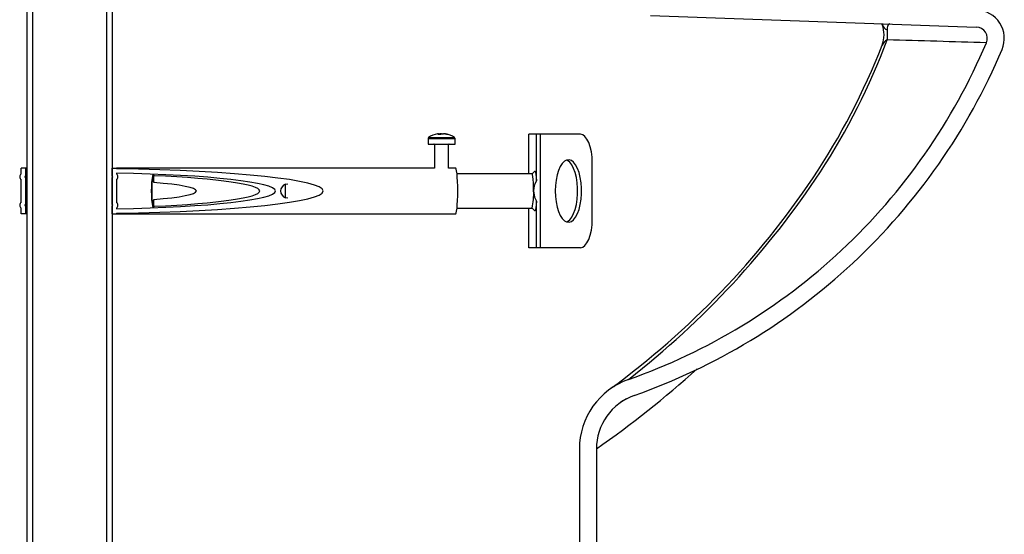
# Model space of a CAD drawing. Header units: millimetres. Extents: x 3813.37 to 3814.5, y 4795.07 to 4797.37.
# Tile 39 of 41: x 3813.45 to 3813.8, y 4796.7 to 4796.88. Entities that reach past the tile are written whole.
import ezdxf

# ---------------------------------------------------------------- set-up
doc = ezdxf.new("R2010")
doc.units = ezdxf.units.MM
doc.layers.add('SANINDUSA', color=3, linetype='Continuous')

msp = doc.modelspace()

# ---------------------------------------------------------------- linework, layer by layer
at = {"layer": 'SANINDUSA'}
for p, q in [((3813.45369954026, 4795.298047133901), (3813.45369954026, 4797.2350471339)), ((3813.45569954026, 4795.298047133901), (3813.45569954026, 4797.2350471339)), ((3813.48169954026, 4797.2350471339), (3813.48169954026, 4795.298047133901)), ((3813.48369954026, 4797.2350471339), (3813.48369954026, 4795.298047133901)), ((3813.673290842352, 4796.88004502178), (3813.787978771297, 4796.876040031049)), ((3813.754852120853, 4796.876871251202), (3813.754894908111, 4796.87676601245)), ((3813.756620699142, 4796.871504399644), (3813.7566204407, 4796.87150371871)), ((3813.594920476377, 4796.836714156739), (3813.594920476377, 4796.834808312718)), ((3813.594920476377, 4796.836714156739), (3813.604420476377, 4796.836714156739)), ((3813.595114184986, 4796.837084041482), (3813.604226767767, 4796.837084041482)), ((3813.598645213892, 4796.838440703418), (3813.598868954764, 4796.838440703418)), ((3813.598875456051, 4796.838214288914), (3813.598868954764, 4796.838440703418)), ((3813.599509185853, 4796.838440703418), (3813.599011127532, 4796.838440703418)), ((3813.599509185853, 4796.838440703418), (3813.599503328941, 4796.838236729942)), ((3813.5998317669, 4796.838440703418), (3813.600329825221, 4796.838440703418)), ((3813.60069573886, 4796.838440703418), (3813.600471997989, 4796.838440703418)), ((3813.604420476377, 4796.834808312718), (3813.604420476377, 4796.836714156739)), ((3813.630373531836, 4796.824266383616), (3813.630373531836, 4796.838266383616)), ((3813.633061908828, 4796.838266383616), (3813.630373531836, 4796.838266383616)), ((3813.633061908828, 4796.821871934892), (3813.633061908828, 4796.838266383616)), ((3813.634555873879, 4796.838266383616), (3813.633061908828, 4796.838266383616)), ((3813.634555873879, 4796.798266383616), (3813.634555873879, 4796.838266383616)), ((3813.648549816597, 4796.838266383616), (3813.634555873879, 4796.838266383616)), ((3813.594920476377, 4796.834808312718), (3813.604420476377, 4796.834808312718)), ((3813.597170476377, 4796.834608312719), (3813.597170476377, 4796.826266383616)), ((3813.602170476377, 4796.834608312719), (3813.597170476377, 4796.834608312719)), ((3813.602170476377, 4796.826263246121), (3813.602170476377, 4796.834608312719)), ((3813.451612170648, 4796.824266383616), (3813.451612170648, 4796.826266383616)), ((3813.453112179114, 4796.826266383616), (3813.451612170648, 4796.826266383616)), ((3813.453112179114, 4796.826266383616), (3813.453112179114, 4796.823466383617)), ((3813.45369954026, 4796.826266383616), (3813.453112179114, 4796.826266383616)), ((3813.48369954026, 4796.823466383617), (3813.48369954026, 4796.826266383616)), ((3813.48369954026, 4796.826266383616), (3813.485199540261, 4796.826266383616)), ((3813.597180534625, 4796.826266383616), (3813.485199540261, 4796.826266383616)), ((3813.485199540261, 4796.826266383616), (3813.485199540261, 4796.82612855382)), ((3813.604650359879, 4796.826266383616), (3813.602170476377, 4796.826266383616)), ((3813.63246779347, 4796.825237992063), (3813.631528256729, 4796.824266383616)), ((3813.65275363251, 4796.808266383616), (3813.65275363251, 4796.828266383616)), ((3813.451612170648, 4796.814266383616), (3813.451612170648, 4796.822266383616)), ((3813.45369954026, 4796.823466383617), (3813.453112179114, 4796.823466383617)), ((3813.453112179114, 4796.823066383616), (3813.453112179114, 4796.813466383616)), ((3813.45369954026, 4796.823066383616), (3813.453112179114, 4796.823066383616)), ((3813.48369954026, 4796.813466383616), (3813.48369954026, 4796.823066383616)), ((3813.485199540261, 4796.824595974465), (3813.485199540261, 4796.824266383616)), ((3813.485199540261, 4796.822266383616), (3813.485199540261, 4796.814266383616)), ((3813.498305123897, 4796.821259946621), (3813.498305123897, 4796.823647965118)), ((3813.631528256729, 4796.824266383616), (3813.605124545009, 4796.824266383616)), ((3813.544762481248, 4796.820653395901), (3813.545502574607, 4796.820766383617)), ((3813.544762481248, 4796.815879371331), (3813.544762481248, 4796.820653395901)), ((3813.498305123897, 4796.812884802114), (3813.498305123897, 4796.815272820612)), ((3813.545502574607, 4796.815766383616), (3813.544762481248, 4796.815879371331)), ((3813.633061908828, 4796.798266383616), (3813.633061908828, 4796.81466083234)), ((3813.451612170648, 4796.810266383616), (3813.451612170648, 4796.812266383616)), ((3813.45369954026, 4796.813466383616), (3813.453112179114, 4796.813466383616)), ((3813.453112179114, 4796.813066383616), (3813.453112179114, 4796.810266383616)), ((3813.45369954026, 4796.813066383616), (3813.453112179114, 4796.813066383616)), ((3813.48369954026, 4796.810266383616), (3813.48369954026, 4796.813066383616)), ((3813.485199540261, 4796.812266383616), (3813.485199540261, 4796.811936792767)), ((3813.605124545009, 4796.812266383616), (3813.631528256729, 4796.812266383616)), ((3813.630373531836, 4796.798266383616), (3813.630373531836, 4796.812266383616)), ((3813.631528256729, 4796.812266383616), (3813.63246779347, 4796.811294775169)), ((3813.453112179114, 4796.810266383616), (3813.451612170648, 4796.810266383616)), ((3813.45369954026, 4796.810266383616), (3813.453112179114, 4796.810266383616)), ((3813.48369954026, 4796.810266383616), (3813.485199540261, 4796.810266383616)), ((3813.485199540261, 4796.810404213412), (3813.485199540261, 4796.810266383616)), ((3813.485199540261, 4796.810266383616), (3813.604650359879, 4796.810266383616)), ((3813.633061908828, 4796.798266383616), (3813.630373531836, 4796.798266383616)), ((3813.634555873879, 4796.798266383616), (3813.633061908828, 4796.798266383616)), ((3813.648549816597, 4796.798266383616), (3813.634555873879, 4796.798266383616)), ((3813.648198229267, 4796.727379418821), (3813.648198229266, 4796.561689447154)), ((3813.654198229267, 4796.727379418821), (3813.654198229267, 4796.559724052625))]:
    msp.add_line(p, q, dxfattribs=at)
at = {"layer": 'SANINDUSA', "flags": 128}
for points in [[(3813.754649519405, 4796.877203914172), (3813.754658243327, 4796.87718830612), (3813.754842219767, 4796.876750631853)], [(3813.757473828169, 4796.877105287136), (3813.756940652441, 4796.876784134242), (3813.756722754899, 4796.876224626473), (3813.756632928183, 4796.875747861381), (3813.75656129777, 4796.875004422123)], [(3813.599037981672, 4796.8380865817), (3813.599034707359, 4796.838128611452), (3813.599011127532, 4796.838440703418)], [(3813.65275363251, 4796.828266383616), (3813.652672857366, 4796.830217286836), (3813.652433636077, 4796.832093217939), (3813.652045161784, 4796.833822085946), (3813.651522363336, 4796.835337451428), (3813.650885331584, 4796.83658107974), (3813.6501585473, 4796.837505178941), (3813.649369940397, 4796.83807423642), (3813.648549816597, 4796.838266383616)], [(3813.639721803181, 4796.818266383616), (3813.639796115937, 4796.816302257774), (3813.640016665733, 4796.814401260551), (3813.640376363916, 4796.812624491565), (3813.640863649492, 4796.811029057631), (3813.641462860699, 4796.809666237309), (3813.642154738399, 4796.808579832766), (3813.642917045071, 4796.807804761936), (3813.643725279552, 4796.807365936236), (3813.644553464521, 4796.807277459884), (3813.645374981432, 4796.807542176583), (3813.646163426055, 4796.808151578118), (3813.646893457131, 4796.809086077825), (3813.647541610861, 4796.810315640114), (3813.648087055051, 4796.811800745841), (3813.648512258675, 4796.813493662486), (3813.648803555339, 4796.815339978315), (3813.648951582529, 4796.817280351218), (3813.648951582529, 4796.819252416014), (3813.648803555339, 4796.821192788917), (3813.648512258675, 4796.823039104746), (3813.648087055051, 4796.824732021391), (3813.647541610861, 4796.826217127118), (3813.646893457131, 4796.827446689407), (3813.646163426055, 4796.828381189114), (3813.645374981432, 4796.82899059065), (3813.644553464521, 4796.829255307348), (3813.643725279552, 4796.829166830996), (3813.642917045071, 4796.828728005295), (3813.642154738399, 4796.827952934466), (3813.641462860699, 4796.826866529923), (3813.640863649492, 4796.825503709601), (3813.640376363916, 4796.823908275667), (3813.640016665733, 4796.822131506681), (3813.639796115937, 4796.820230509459), (3813.639721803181, 4796.818266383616)], [(3813.643665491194, 4796.807386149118), (3813.644013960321, 4796.807542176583), (3813.644802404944, 4796.808151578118), (3813.64553243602, 4796.809086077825), (3813.64618058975, 4796.810315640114), (3813.64672603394, 4796.811800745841), (3813.647151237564, 4796.813493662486), (3813.647442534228, 4796.815339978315), (3813.647590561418, 4796.817280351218), (3813.647590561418, 4796.819252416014), (3813.647442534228, 4796.821192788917), (3813.647151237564, 4796.823039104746), (3813.64672603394, 4796.824732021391), (3813.64618058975, 4796.826217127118), (3813.64553243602, 4796.827446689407), (3813.644802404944, 4796.828381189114), (3813.644013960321, 4796.82899059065), (3813.64366549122, 4796.829146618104)], [(3813.60536726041, 4796.818266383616), (3813.605350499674, 4796.819986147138), (3813.605301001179, 4796.821625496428), (3813.605221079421, 4796.823107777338), (3813.60511447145, 4796.824363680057), (3813.604986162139, 4796.825334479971), (3813.604842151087, 4796.825974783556), (3813.604689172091, 4796.826254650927), (3813.604650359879, 4796.826266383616)], [(3813.63246779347, 4796.825237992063), (3813.632602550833, 4796.825211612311), (3813.632740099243, 4796.824838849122), (3813.632866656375, 4796.824131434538), (3813.632975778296, 4796.823125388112), (3813.633061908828, 4796.821871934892)], [(3813.498305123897, 4796.815272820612), (3813.498213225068, 4796.814612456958), (3813.498107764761, 4796.814291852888), (3813.497998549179, 4796.814340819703), (3813.497895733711, 4796.814754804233), (3813.49780887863, 4796.815495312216), (3813.497746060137, 4796.816493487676), (3813.497713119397, 4796.817656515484), (3813.497713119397, 4796.818876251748), (3813.497746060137, 4796.820039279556), (3813.49780887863, 4796.821037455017), (3813.497895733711, 4796.821777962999), (3813.497998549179, 4796.822191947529), (3813.498107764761, 4796.822240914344), (3813.498213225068, 4796.821920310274), (3813.498305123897, 4796.821259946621)], [(3813.498142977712, 4796.824206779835), (3813.498176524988, 4796.824141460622), (3813.498305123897, 4796.823647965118)], [(3813.632065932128, 4796.818266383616), (3813.632049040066, 4796.819758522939), (3813.631999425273, 4796.821156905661), (3813.631920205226, 4796.822373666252), (3813.631816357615, 4796.823332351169), (3813.631694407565, 4796.823972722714), (3813.631562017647, 4796.824254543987), (3813.631528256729, 4796.824266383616)], [(3813.604650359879, 4796.810266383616), (3813.604689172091, 4796.810278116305), (3813.604842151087, 4796.810557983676), (3813.604986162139, 4796.811198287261), (3813.60511447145, 4796.812169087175), (3813.605221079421, 4796.813424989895), (3813.605301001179, 4796.814907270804), (3813.605350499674, 4796.816546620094), (3813.60536726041, 4796.818266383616)], [(3813.632065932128, 4796.818266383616), (3813.632437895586, 4796.816116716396), (3813.633061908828, 4796.81466083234)], [(3813.633061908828, 4796.81466083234), (3813.632975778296, 4796.81340737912), (3813.632866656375, 4796.812401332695), (3813.632740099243, 4796.811693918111), (3813.632602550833, 4796.811321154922), (3813.63246779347, 4796.811294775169)], [(3813.498305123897, 4796.812884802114), (3813.498176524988, 4796.81239130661), (3813.498142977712, 4796.812325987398)], [(3813.648549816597, 4796.798266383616), (3813.649369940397, 4796.798458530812), (3813.6501585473, 4796.799027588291), (3813.650885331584, 4796.799951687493), (3813.651522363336, 4796.801195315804), (3813.652045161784, 4796.802710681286), (3813.652433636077, 4796.804439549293), (3813.652672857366, 4796.806315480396), (3813.65275363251, 4796.808266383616)], [(3813.660159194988, 4796.749260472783), (3813.660436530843, 4796.749438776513), (3813.660737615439, 4796.749613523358)]]:
    msp.add_lwpolyline(points, dxfattribs=at)
at = {"layer": 'SANINDUSA'}
for centre, radius, start, end in [((3813.78783917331, 4796.872042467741), 0.01000000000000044, 337.1129154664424, 87.99999999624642), ((3813.745418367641, 4796.873272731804), 0.01007907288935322, 338.8266202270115, 20.90906522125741), ((3813.75824552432, 4796.878266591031), 0.00367128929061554, 204.125294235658, 242.6931266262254), ((3813.783417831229, 4796.873709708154), 0.02688772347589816, 177.2399915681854, 184.7046366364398), ((3813.78783917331, 4796.872042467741), 0.00400000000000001, 337.1129154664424, 87.99999999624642), ((3813.534193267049, 4796.954800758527), 0.2375126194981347, 326.8869306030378, 339.4695123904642), ((3813.594371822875, 4796.953714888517), 0.2140000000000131, 313.0687324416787, 337.1129154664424), ((3813.758237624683, 4796.868201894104), 0.003677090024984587, 116.0866335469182, 157.1753375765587), ((3813.758237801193, 4796.868200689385), 0.003677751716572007, 116.0891312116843, 157.1335671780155), ((3813.197692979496, 4777.101185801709), 19.77821775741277, 88.27946374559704, 88.38061933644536), ((3813.525593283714, 4796.959198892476), 0.2461020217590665, 326.3638915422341, 338.6592900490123), ((3813.594371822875, 4796.953714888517), 0.2200000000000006, 313.0138192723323, 337.1129154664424), ((3813.595370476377, 4796.836714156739), 0.0004499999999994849, 124.7179055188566, 180), ((3813.599670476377, 4796.830508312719), 0.008000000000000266, 100.4400938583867, 124.7179055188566), ((3813.599490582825, 4796.831485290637), 0.007006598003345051, 96.92980590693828, 100.4410768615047), ((3813.599327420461, 4796.837079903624), 0.001435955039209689, 108.6191341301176, 129.6387542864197), ((3813.598892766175, 4796.83052315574), 0.007677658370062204, 86.40507035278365, 93.59492964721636), ((3813.600290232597, 4796.837079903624), 0.001435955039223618, 108.6191341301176, 129.6387542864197), ((3813.599133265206, 4796.837272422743), 0.001227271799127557, 64.04099490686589, 72.16325008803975), ((3813.599479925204, 4796.831457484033), 0.007034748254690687, 73.0239566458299, 83.06088450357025), ((3813.599845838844, 4796.831457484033), 0.007034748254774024, 73.0239566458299, 83.06088450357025), ((3813.599670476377, 4796.830508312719), 0.008000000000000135, 55.2820944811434, 79.55990614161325), ((3813.601716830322, 4796.837085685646), 0.001115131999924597, 80.5569372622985, 99.44306273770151), ((3813.603970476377, 4796.836714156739), 0.0004500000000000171, 0, 55.2820944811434), ((3813.596970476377, 4796.834608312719), 0.0002000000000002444, 0, 90), ((3813.602370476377, 4796.834608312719), 0.0002000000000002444, 90, 180), ((3813.475874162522, 4796.99493137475), 0.3082884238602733, 307.9705013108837, 326.5609740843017), ((3813.452369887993, 4796.823266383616), 0.001254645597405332, 127.1518405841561, 232.8481594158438), ((3813.453112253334, 4796.823266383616), 0.0002000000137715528, 90.02126229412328, 269.9787377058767), ((3813.483699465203, 4796.823266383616), 0.0002000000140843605, 270.0215024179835, 89.97849758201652), ((3813.484441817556, 4796.823266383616), 0.001254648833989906, 307.1520356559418, 52.84796434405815), ((3813.529607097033, 4796.818266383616), 0.03216592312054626, 169.3469330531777, 190.6530669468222), ((3813.639679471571, 4796.818103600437), 0.007615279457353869, 150.3408900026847, 178.7751599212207), ((3813.481939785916, 4796.990136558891), 0.2995877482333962, 306.2778145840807, 326.0622032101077), ((3813.614247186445, 4796.81683907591), 0.01787581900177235, 345.1788143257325, 4.579698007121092), ((3813.452369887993, 4796.813266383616), 0.001254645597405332, 127.1518405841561, 232.8481594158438), ((3813.453112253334, 4796.813266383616), 0.000200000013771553, 90.02126229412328, 269.9787377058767), ((3813.483699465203, 4796.813266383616), 0.0002000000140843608, 270.0215024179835, 89.97849758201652), ((3813.484441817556, 4796.813266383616), 0.001254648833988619, 307.1520356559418, 52.84796434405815), ((3813.594371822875, 4796.953714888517), 0.213999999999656, 289.4272702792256, 313.0687324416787), ((3813.594371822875, 4796.953714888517), 0.2199999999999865, 289.4272702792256, 313.0138192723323), ((3813.444628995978, 4797.026987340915), 0.365628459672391, 304.9719532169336, 312.0743464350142), ((3813.674198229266, 4796.727379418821), 0.02600000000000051, 109.4272702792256, 180), ((3813.674198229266, 4796.727379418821), 0.02000000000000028, 109.4272702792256, 180), ((3813.671983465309, 4796.730600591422), 0.01609111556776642, 116.6281269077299, 125.2783621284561)]:
    msp.add_arc(centre, radius, start, end, dxfattribs=at)
for centre, major_axis, ratio, start_param, end_param in [((3813.46869954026, 4796.818266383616), (0.08927319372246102, 0), 0.08961256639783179, 4.898283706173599, 7.66808690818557), ((3813.46869954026, 4796.818266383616), (0.0725344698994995, 0), 0.08961256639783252, 4.941876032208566, 7.624494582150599), ((3813.46869954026, 4796.818266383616), (-0.06695489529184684, 0), 0.0896125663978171, 2.028815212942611, 4.254370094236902), ((3813.46869954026, 4796.818266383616), (-0.04463659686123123, 0), 0.0896125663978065, 2.295960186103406, 3.987225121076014), ((3813.545508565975, 4796.818266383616), (-0.00251009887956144, 0), 0.9959767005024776, 5.014182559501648, 7.552188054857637)]:
    msp.add_ellipse(centre, major_axis=major_axis, ratio=ratio, start_param=start_param, end_param=end_param, dxfattribs=at)

doc.saveas('drawing.dxf')
